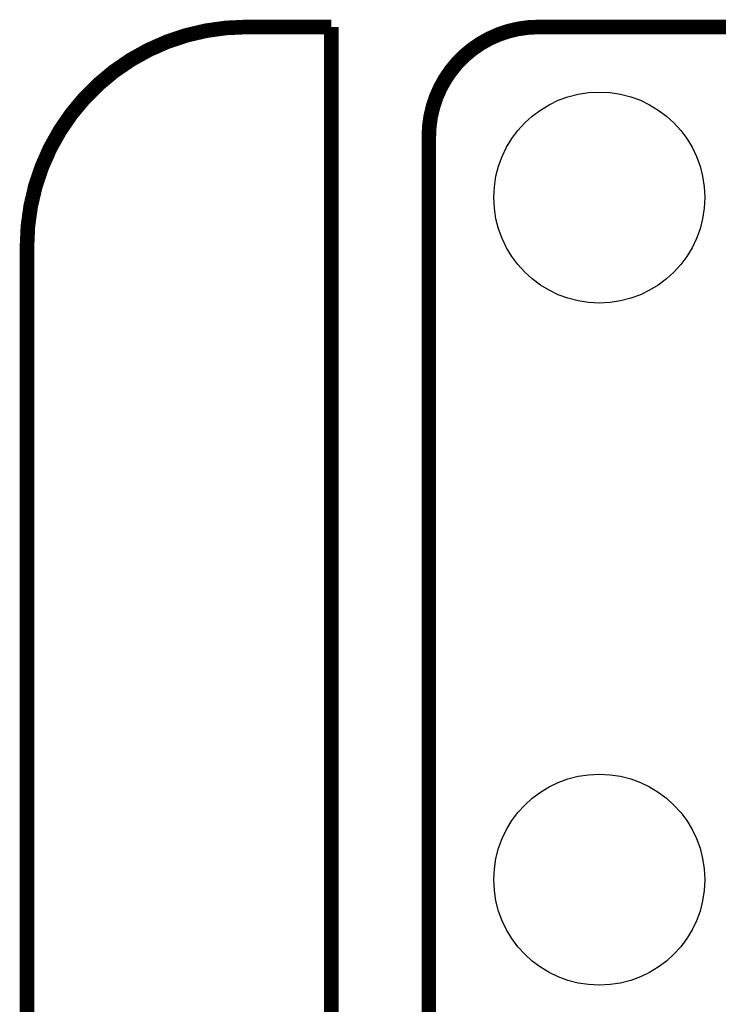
# Model space of a CAD drawing. Extents: x -1.3 to 24.2, y -3.9 to 39.2.
# Tile 20 of 27: x -1.3 to 5.9, y 28.9 to 39.2. Entities that reach past the tile are written whole.
import ezdxf

# ---------------------------------------------------------------- set-up
doc = ezdxf.new("R2010")
doc.units = 0
doc.layers.get('0').update_dxf_attribs({"linetype": 'CONTINUOUS'})
doc.layers.add('PROXIMITY_23_CLICK_V100_GKO', color=5, linetype='CONTINUOUS')
doc.layers.add('PROXIMITY_23_CLICK_V100_GTS', color=12, linetype='CONTINUOUS')

# ---------------------------------------------------------------- blocks, each defined once
blk = doc.blocks.new('ROUND_4')
blk.add_circle((0, 0), 1.1)

msp = doc.modelspace()

# ---------------------------------------------------------------- linework, layer by layer
at = {"layer": 'PROXIMITY_23_CLICK_V100_GKO', "const_width": 0.1524}
for points in [[(1.016, 39.116, 0.4142136), (-1.27, 36.83)], [(4.064, 39.116, 0.4142136), (2.921, 37.973)]]:
    msp.add_lwpolyline(points, format="xyb", dxfattribs=at)
for points in [[(1.016, 39.116), (1.905, 39.116)], [(1.905, 24.80056), (1.905, 39.116)], [(4.064, 39.116), (18.796, 39.116)], [(2.921, 25.4), (2.921, 37.973)], [(-1.27, -3.81), (-1.27, 36.83)]]:
    msp.add_lwpolyline(points, dxfattribs=at)

# ---------------------------------------------------------------- block references
at = {"layer": 'PROXIMITY_23_CLICK_V100_GTS'}
for p in [(4.699, 37.338), (4.699, 30.226)]:
    msp.add_blockref('ROUND_4', p, dxfattribs=at)

doc.saveas('drawing.dxf')
